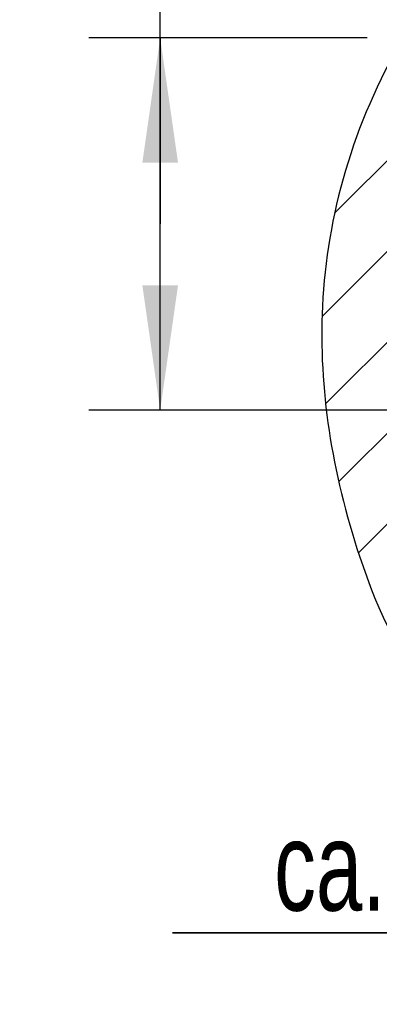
# Model space of a CAD drawing. Header units: millimetres. Extents: x 0 to 4200, y 0 to 2970.
# Tile 10 of 22: x 586 to 687, y 1913 to 2189. Entities that reach past the tile are written whole.
import ezdxf

# ---------------------------------------------------------------- set-up
doc = ezdxf.new("R2010")
doc.units = ezdxf.units.MM
doc.header["$LTSCALE"] = 231
doc.linetypes.add('CENTER', pattern=[0.6, 0.375, -0.075, 0.075, -0.075])
doc.layers.get('0').update_dxf_attribs({"linetype": 'CONTINUOUS'})
doc.layers.add('_2D-BEM', color=7, linetype='CONTINUOUS')
doc.layers.add('_KURVEN', color=7, linetype='CONTINUOUS')
doc.styles.get("Standard").update_dxf_attribs({"font": 'txt', "width": 0.7})
doc.dimstyles.new('DIMSTYLE_1', dxfattribs={"dimtxt": 25, "dimasz": 35, "dimexe": 2, "dimexo": 1, "dimtad": 1, "dimdec": 1, "dimtxsty": 'STANDARD', "dimblk": '_FILLED', "dimblk1": '_FILLED', "dimblk2": '_FILLED', "dimcen": 0.09, "dimadec": 1, "dimazin": 2, "dimtp": 0.3, "dimtm": 0.3, "dimtfac": 1, "dimtdec": -1, "dimtofl": 0, "dimtmove": 0, "dimatfit": 3, "dimldrblk": '_FILLED', "dimfxl": 1, "dimtolj": 1, "dimarcsym": 0})
doc.dimstyles.new('DIMSTYLE_2', dxfattribs={"dimtxt": 25, "dimasz": 35, "dimexe": 2, "dimexo": 1, "dimtad": 1, "dimdec": 1, "dimtxsty": 'STANDARD', "dimblk": '_FILLED', "dimblk1": '_FILLED', "dimblk2": '_FILLED', "dimcen": 0.09, "dimadec": 1, "dimazin": 2, "dimtp": 0.3, "dimtm": 0.3, "dimtfac": 1, "dimtdec": 1, "dimtofl": 0, "dimtmove": 0, "dimatfit": 3, "dimldrblk": '_FILLED', "dimfxl": 1, "dimtolj": 1, "dimarcsym": 0})

# ---------------------------------------------------------------- blocks, each defined once
blk = doc.blocks.new('_FILLED')
at = {"color": 0, "linetype": 'BYBLOCK'}
blk.add_solid([(0, 0), (-1, 0.1428571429), (-1, -0.1428571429)], dxfattribs=at)
blk = doc.blocks.new('*D0')
at = {"layer": '_2D-BEM', "color": 2, "linetype": 'CONTINUOUS'}
for p, q in [((625.6724508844, 2131.4980383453), (625.6724508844, 2310.4571519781)), ((619.4224508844, 2183.6710856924), (605.6724508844, 2183.6710856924)), ((683.7211471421, 2183.6710856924), (619.4224508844, 2183.6710856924)), ((625.6724508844, 2183.6710856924), (625.6724508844, 2131.4980383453)), ((625.6724508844, 2079.3249909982), (625.6724508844, 2131.4980383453)), ((619.4224508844, 2079.3249909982), (605.6724508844, 2079.3249909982)), ((769.839093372, 2079.3249909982), (619.4224508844, 2079.3249909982))]:
    blk.add_line(p, q, dxfattribs=at)
at = {"layer": '_2D-BEM', "color": 2, "linetype": 'CONTINUOUS', "xscale": 35, "yscale": 35, "zscale": 35}
for p, rotation in [((625.6724508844, 2183.6710856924), 90), ((625.6724508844, 2079.3249909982), 270)]:
    blk.add_blockref('_FILLED', p, dxfattribs=dict(at, rotation=rotation))
at = {"layer": '_2D-BEM', "color": 2, "linetype": 'CONTINUOUS', "insert": (594.4224508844, 2208.6714376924), "char_height": 25, "width": 152.6785714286, "attachment_point": 1, "rotation": 90, "line_spacing_factor": 0.9}
blk.add_mtext('ca.100', dxfattribs=at)
blk = doc.blocks.new('*D1')
at = {"layer": '_2D-BEM', "color": 2, "linetype": 'CONTINUOUS'}
for p, q in [((758.6766497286, 2081.7967957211), (758.6766497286, 1912.8645256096)), ((833.7211471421, 2003.6710856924), (833.7211471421, 1912.8645256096)), ((758.6766497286, 1932.8645256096), (629.1540742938, 1932.8645256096)), ((629.1540742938, 1932.8645256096), (796.1988984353, 1932.8645256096)), ((908.7211471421, 1932.8645256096), (796.1988984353, 1932.8645256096)), ((833.7211471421, 1932.8645256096), (908.7211471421, 1932.8645256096))]:
    blk.add_line(p, q, dxfattribs=at)
at = {"layer": '_2D-BEM', "color": 2, "linetype": 'CONTINUOUS', "xscale": 35, "yscale": 35, "zscale": 35}
blk.add_blockref('_FILLED', (758.6766497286, 1932.8645256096), dxfattribs=at)
at = {"layer": '_2D-BEM', "color": 2, "linetype": 'CONTINUOUS', "xscale": 35, "yscale": 35, "zscale": 35, "rotation": 180}
blk.add_blockref('_FILLED', (833.7211471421, 1932.8645256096), dxfattribs=at)
at = {"layer": '_2D-BEM', "color": 2, "linetype": 'CONTINUOUS', "insert": (714.868360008, 1964.1145256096), "char_height": 25, "width": 128.5714285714, "attachment_point": 3, "line_spacing_factor": 0.9}
blk.add_mtext('ca.75', dxfattribs=at)

msp = doc.modelspace()

# ---------------------------------------------------------------- linework, layer by layer
at = {"layer": '_KURVEN', "color": 2, "linetype": 'CONTINUOUS'}
for p, q in [((671.0465383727, 2105.5549181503), (749.1627059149, 2183.6710856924)), ((675.701701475, 2059.2983930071), (800.0743941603, 2183.6710856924))]:
    msp.add_line(p, q, dxfattribs=at)
at = {"layer": '_KURVEN', "color": 2, "linetype": 'CENTER'}
for p, q in [((674.5634590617, 2134.5276829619), (723.7068617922, 2183.6710856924)), ((672.0282480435, 2081.0807836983), (772.2967647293, 2181.3493003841)), ((681.2229452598, 2039.3637926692), (822.1564740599, 2180.2973214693))]:
    msp.add_line(p, q, dxfattribs=at)
at = {"layer": '_KURVEN', "color": 7, "linetype": 'CONTINUOUS'}
msp.add_open_spline([(693.7211471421, 2183.6710856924), (679.6023919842, 2159.2225221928), (665.9295502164, 2111.3448169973), (676.168958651, 2046.5566572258), (703.083885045, 1985.9824808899), (770.8474072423, 1983.7551554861), (819.8152058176, 2004.9926588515), (833.7211471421, 2013.6710856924)], degree=3, knots=[0, 0, 0, 0, 0.2380867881, 0.4528461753, 0.5938710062, 0.7885984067, 1, 1, 1, 1], dxfattribs=at)

# ---------------------------------------------------------------- dimensions: what is measured, and where the dimension line sits
at = {"layer": '_2D-BEM', "color": 2, "linetype": 'CONTINUOUS'}
for base, p1, p2, angle, text, dimstyle, picture, middle in [((625.6724508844, 2079.3249909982), (684.7211471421, 2183.6710856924), (770.839093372, 2079.3249909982), 270, 'ca.100', 'DIMSTYLE_1', '*D0', (625.6724508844, 2259.5642948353)), ((758.6766497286, 1932.8645256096), (833.7211471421, 2004.6710856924), (758.6766497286, 2082.7967957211), 180, 'ca.<>', 'DIMSTYLE_2', '*D1', (672.0112171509, 1932.8645256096))]:
    dim = msp.add_linear_dim(base=base, p1=p1, p2=p2, angle=angle, text=text, dimstyle=dimstyle, dxfattribs=at)
    dim.commit()
    dim.dimension.update_dxf_attribs({"geometry": picture, "text_midpoint": middle, "dimtype": 160})

doc.saveas('drawing.dxf')
